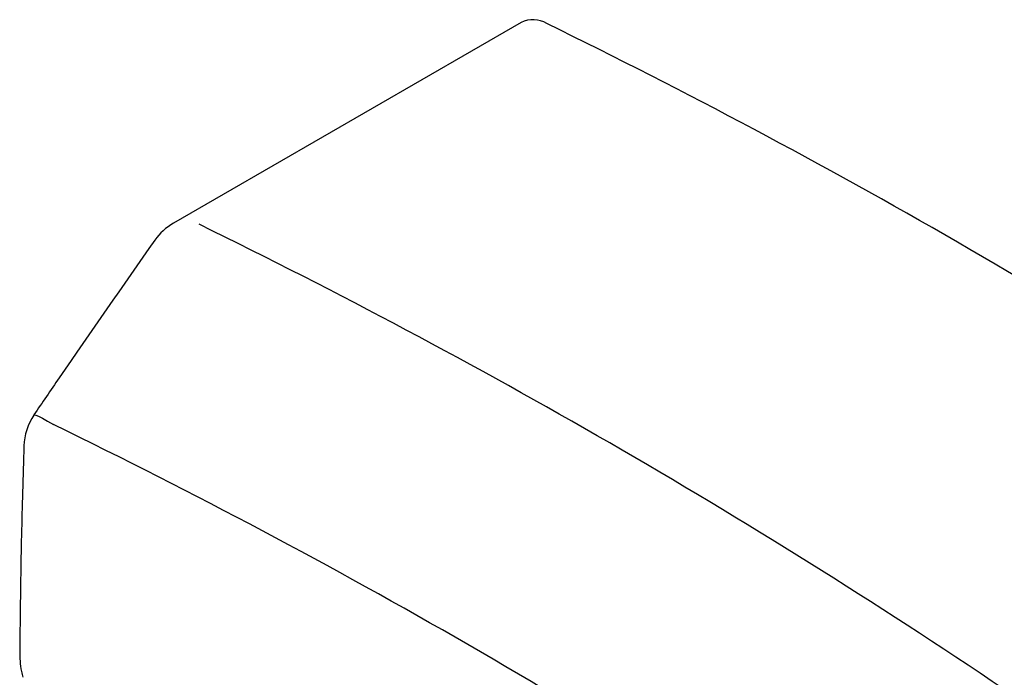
# Model space of a CAD drawing. Header units: inches. Extents: x 0.2 to 89.8, y -0.3 to 35.8.
# Tile 22 of 24: x 70.7 to 79.2, y 21.3 to 27. Entities that reach past the tile are written whole.
import ezdxf

# ---------------------------------------------------------------- set-up
doc = ezdxf.new("R2010")
doc.units = ezdxf.units.IN
doc.header["$MEASUREMENT"] = 0
doc.linetypes.add('SLD-Solid', pattern=[0])

msp = doc.modelspace()

# ---------------------------------------------------------------- linework, layer by layer
at = {"color": 7, "linetype": 'SLD-Solid', "lineweight": 25}
msp.add_line((75.0643242, 26.9802048), (72.0559974, 25.2435348), dxfattribs=at)
at = {"color": 7, "linetype": 'SLD-Solid', "lineweight": 25, "flags": 128}
msp.add_lwpolyline([(70.8495673, 23.5846133), (70.8516863, 23.5857948), (70.8649022, 23.5836754), (70.8887993, 23.5739556), (70.9227343, 23.5568973), (70.9657934, 23.5329596), (71.0168173, 23.502787)], dxfattribs=at)
at = {"color": 7, "linetype": 'SLD-Solid', "lineweight": 25}
for centre, radius, start, end in [((75.1660757, 26.768189), 0.2351682, 59.33521324, 115.63748468), ((49.7364787, -25.3334227), 58.2106199, 56.04007488, 63.965301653), ((72.3059771, 24.8105103), 0.5, 119.99731173, 145.1159545), ((46.728152, -27.0700927), 58.2106199, 56.04007488, 63.965301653), ((71.2616129, 23.3013927), 0.5, 145.51444843, 178.16365382), ((46.0952286, -27.7824503), 57.0198312, 55.922384, 64.08299253)]:
    msp.add_arc(centre, radius, start, end, dxfattribs=at)
for points, knots in [([(71.8938544, 25.0979267), (71.6174205, 24.7010298), (71.267067, 24.1980009), (70.9211061, 23.6922825), (70.8481133, 23.5855831)], [0, 0, 0, 0, 0.789014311, 1, 1, 1, 1]), ([(70.7618697, 23.3174151), (70.7578541, 23.1852877), (70.7462136, 22.8022685), (70.7332175, 22.2097867), (70.7280539, 21.7472132), (70.7257229, 21.5383866)], [0, 0, 0, 0, 0.2241361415, 0.6497399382, 1, 1, 1, 1]), ([(70.7261238, 21.5383085), (70.7264763, 21.5107866), (70.7272124, 21.4533197), (70.7363813, 21.3792358), (70.7480708, 21.3335783), (70.7523954, 21.3166873)], [0, 0, 0, 0, 0.3667155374, 0.7657151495, 1, 1, 1, 1])]:
    msp.add_open_spline(points, degree=3, knots=knots, dxfattribs=at)

doc.saveas('drawing.dxf')
